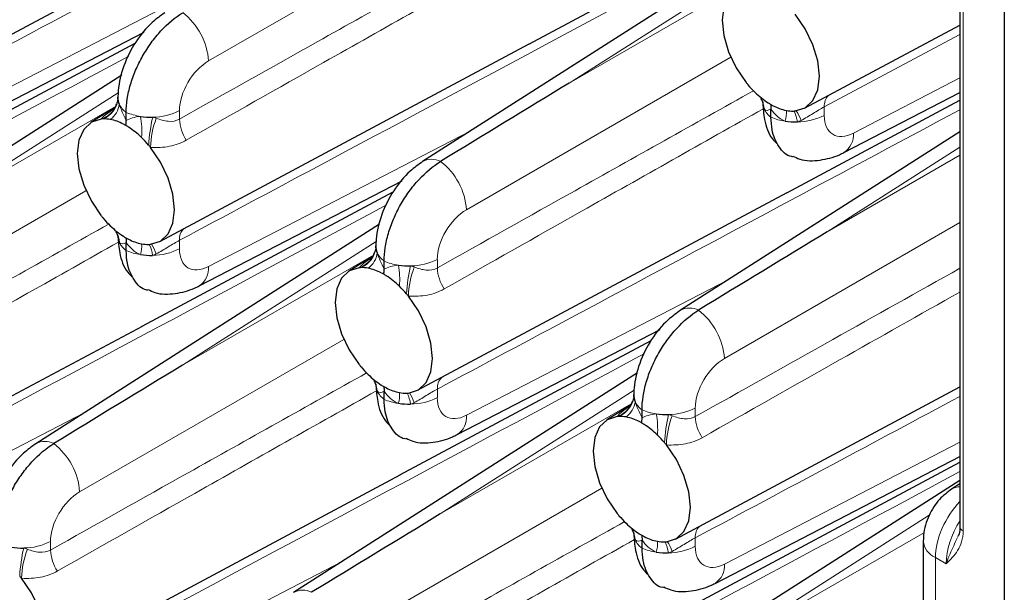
# Paper-space layout 'Blatt2' of a CAD drawing. Header units: millimetres. Extents: x 5 to 418, y 2 to 292.
# Tile 61 of 76: x 266 to 284, y 153 to 164. Entities that reach past the tile are written whole.
import ezdxf

# ---------------------------------------------------------------- set-up
doc = ezdxf.new("R2010")
doc.units = ezdxf.units.MM

psp = doc.layouts.new('Blatt2')

# ---------------------------------------------------------------- linework, layer by layer
at = {"color": 7, "linetype": 'Continuous', "lineweight": 25}
for p, q in [((283.821, 199.446), (283.821, 112.032)), ((283.016, 167.928), (283.016, 154.417)), ((263.795, 162.299), (270.508, 165.892)), ((275.185, 163.186), (279.747, 165.628)), ((279.502, 165.043), (273.255, 161.049)), ((280.191, 162.02), (283.016, 163.532)), ((264.513, 161.494), (268.199, 163.404)), ((263.474, 160.76), (268.036, 163.202)), ((268.48, 159.595), (275.192, 163.188)), ((267.79, 162.618), (261.544, 158.624)), ((267.72, 162.182), (267.722, 162.221)), ((280.909, 161.214), (283.016, 162.307)), ((267.668, 162.032), (267.23, 161.76)), ((267.687, 162.065), (267.698, 162.09)), ((279.87, 160.481), (283.016, 162.165)), ((267.872, 161.797), (267.872, 161.944)), ((279.583, 161.856), (279.583, 162.003)), ((283.016, 161.591), (277.94, 158.345)), ((269.197, 158.789), (272.883, 160.7)), ((268.159, 158.056), (272.72, 160.498)), ((273.165, 156.891), (279.877, 160.484)), ((272.475, 159.914), (266.228, 155.92)), ((267.872, 159.431), (267.872, 159.577)), ((272.371, 159.36), (272.382, 159.386)), ((272.405, 159.478), (272.407, 159.517)), ((272.353, 159.327), (271.915, 159.055)), ((272.557, 159.093), (272.557, 159.239)), ((261.453, 154.465), (268.165, 158.059)), ((273.882, 156.085), (277.568, 157.995)), ((272.843, 155.352), (277.405, 157.794)), ((277.159, 157.209), (270.913, 153.215)), ((272.557, 156.726), (272.557, 156.873)), ((277.849, 154.186), (283.016, 156.952)), ((277.056, 156.656), (277.067, 156.681)), ((277.089, 156.774), (277.091, 156.812)), ((277.037, 156.623), (276.599, 156.351)), ((277.241, 156.388), (277.241, 156.535)), ((278.567, 153.38), (283.016, 155.687)), ((277.528, 152.647), (283.016, 155.585)), ((266.138, 151.761), (272.85, 155.354)), ((283.016, 155.254), (275.597, 150.511)), ((283.016, 155.192), (282.864, 155.095)), ((277.241, 154.022), (277.241, 154.169)), ((282.35, 154.157), (282.35, 150.848))]:
    psp.add_line(p, q, dxfattribs=at)
at = {"color": 7, "linetype": 'Continuous', "lineweight": 18}
for p, q in [((283.075, 167.847), (283.075, 154.335)), ((274.168, 165.649), (269.369, 162.878)), ((279.438, 164.725), (275.92, 162.476)), ((275.92, 162.476), (279.388, 164.478)), ((264.684, 161.845), (269.449, 164.316)), ((283.016, 163.361), (280.55, 162.043)), ((278.853, 162.945), (274.053, 160.174)), ((281.08, 161.566), (283.016, 162.57)), ((267.726, 162.3), (264.208, 160.051)), ((264.208, 160.051), (267.677, 162.053)), ((280.55, 162.043), (280.55, 161.888)), ((268.839, 161.976), (268.839, 161.821)), ((269.369, 159.141), (274.134, 161.611)), ((283.016, 161.314), (280.604, 159.771)), ((280.604, 159.771), (283.016, 161.164)), ((267.141, 160.52), (262.342, 157.749)), ((283.016, 159.939), (278.738, 157.47)), ((268.839, 159.618), (268.839, 159.463)), ((272.411, 159.596), (268.893, 157.346)), ((268.893, 157.346), (272.362, 159.349)), ((273.523, 159.271), (273.523, 159.117)), ((274.053, 156.437), (278.819, 158.907)), ((271.826, 157.815), (267.026, 155.044)), ((273.523, 156.913), (273.523, 156.758)), ((277.095, 156.891), (273.577, 154.642)), ((262.342, 154.011), (267.107, 156.482)), ((273.577, 154.642), (277.046, 156.644)), ((278.208, 156.567), (278.208, 156.412)), ((278.738, 153.732), (283.016, 155.95)), ((276.511, 155.111), (271.711, 152.34)), ((282.457, 154.62), (278.262, 151.938)), ((278.208, 154.209), (278.208, 154.054)), ((278.262, 151.938), (282.369, 154.308)), ((266.496, 154.142), (266.496, 153.987)), ((282.57, 153.85), (282.57, 150.542)), ((282.765, 153.738), (282.57, 153.85)), ((267.026, 151.307), (271.792, 153.777))]:
    psp.add_line(p, q, dxfattribs=at)
at = {"color": 7, "linetype": 'Continuous', "lineweight": 25, "flags": 128}
for points in [[(279.131, 164.248), (278.95, 164.19), (278.811, 164.06), (278.724, 163.865), (278.694, 163.62), (278.724, 163.34), (278.811, 163.044), (278.95, 162.754), (279.131, 162.487)], [(280.025, 161.971), (280.206, 162.028), (280.345, 162.159), (280.432, 162.354), (280.462, 162.599), (280.432, 162.879), (280.345, 163.174), (280.206, 163.465), (280.025, 163.732)], [(267.42, 161.823), (267.239, 161.765), (267.1, 161.634), (267.013, 161.44), (266.983, 161.194), (267.013, 160.915), (267.1, 160.619), (267.239, 160.328), (267.42, 160.061)], [(268.313, 159.546), (268.495, 159.603), (268.634, 159.734), (268.721, 159.928), (268.751, 160.174), (268.721, 160.454), (268.634, 160.749), (268.495, 161.04), (268.313, 161.307)], [(272.105, 159.118), (271.923, 159.061), (271.784, 158.93), (271.697, 158.735), (271.667, 158.49), (271.697, 158.21), (271.784, 157.915), (271.923, 157.624), (272.105, 157.357)], [(272.998, 156.841), (273.179, 156.899), (273.318, 157.03), (273.405, 157.224), (273.435, 157.469), (273.405, 157.749), (273.318, 158.045), (273.179, 158.336), (272.998, 158.603)], [(276.789, 156.414), (276.608, 156.356), (276.469, 156.226), (276.382, 156.031), (276.352, 155.786), (276.382, 155.506), (276.469, 155.211), (276.608, 154.92), (276.789, 154.653)], [(277.683, 154.137), (277.864, 154.195), (278.003, 154.325), (278.09, 154.52), (278.12, 154.765), (278.09, 155.045), (278.003, 155.34), (277.864, 155.631), (277.683, 155.898)], [(265.971, 151.712), (266.152, 151.769), (266.291, 151.9), (266.379, 152.095), (266.408, 152.34), (266.379, 152.62), (266.291, 152.915), (266.152, 153.206), (265.971, 153.473)]]:
    psp.add_lwpolyline(points, dxfattribs=at)
at = {"color": 7, "linetype": 'Continuous', "lineweight": 18}
for centre, radius, start, end in [((268.145, 162.788), 1.227, 4.2331, 52.142), ((280.813, 162.065), 0.263, 133.7823, 184.8361), ((267.266, 162.261), 0.464, 289.395, 335.0401), ((267.277, 162.235), 0.446, 293.3465, 353.2373), ((267.339, 162.146), 0.411, 306.2798, 352.5892), ((268.112, 162.272), 0.407, 206.1668, 233.8723), ((279.065, 161.988), 0.393, 2.5163, 31.8573), ((268.283, 162.913), 1.053, 247.0409, 261.6923), ((266.662, 161.6), 1.494, 355.6366, 10.4646), ((271.499, 161.147), 3.225, 167.2825, 176.4278), ((268.346, 162.938), 1.081, 270.3271, 297.0843), ((279.823, 162.185), 0.407, 206.1665, 233.8725), ((279.994, 162.825), 1.053, 247.041, 261.6921), ((279.353, 161.934), 0.511, 342.9341, 5.0677), ((279.426, 161.679), 0.644, 8.0452, 26.722), ((279.314, 161.502), 0.868, 19.837, 32.8698), ((280.058, 162.851), 1.081, 270.3269, 297.0846), ((269.934, 161.261), 1.621, 159.1822, 178.3643), ((269.605, 161.859), 0.767, 182.8055, 213.2761), ((280.697, 161.535), 0.384, 303.437, 4.6994), ((273.421, 160.742), 0.349, 62.4702, 118.4172), ((272.83, 160.083), 1.227, 4.233, 52.1421), ((267.354, 159.563), 0.394, 2.5172, 31.8561), ((269.101, 159.64), 0.263, 133.7799, 184.8378), ((268.112, 159.759), 0.407, 206.1668, 233.8723), ((267.642, 159.508), 0.511, 342.9324, 5.0695), ((267.707, 159.252), 0.652, 8.1618, 26.6051), ((267.603, 159.077), 0.867, 19.8328, 32.8738), ((268.283, 160.4), 1.053, 247.0409, 261.6923), ((268.346, 160.426), 1.081, 270.3271, 297.0843), ((271.95, 159.556), 0.464, 289.3955, 335.0393), ((271.961, 159.53), 0.446, 293.3467, 353.2374), ((272.024, 159.442), 0.411, 306.2798, 352.5892), ((272.797, 159.568), 0.407, 206.1669, 233.8721), ((272.967, 160.209), 1.053, 247.041, 261.6921), ((271.346, 158.896), 1.494, 355.6371, 10.4642), ((273.031, 160.234), 1.081, 270.3271, 297.0842), ((268.986, 159.11), 0.384, 303.4359, 4.6997), ((276.183, 158.443), 3.226, 167.2829, 176.4275), ((274.619, 158.556), 1.621, 159.1824, 178.3644), ((274.289, 159.154), 0.767, 182.8053, 213.2763), ((278.106, 158.038), 0.349, 62.4702, 118.4168), ((277.514, 157.379), 1.227, 4.233, 52.1421), ((272.038, 156.858), 0.393, 2.5169, 31.8567), ((273.786, 156.935), 0.263, 133.7812, 184.8368), ((272.797, 157.055), 0.407, 206.1669, 233.8721), ((272.326, 156.804), 0.511, 342.9335, 5.0684), ((272.392, 156.547), 0.652, 8.1613, 26.6053), ((272.288, 156.373), 0.867, 19.8328, 32.8736), ((272.967, 157.696), 1.053, 247.041, 261.6921), ((273.031, 157.721), 1.081, 270.3271, 297.0842), ((276.646, 156.826), 0.446, 293.3467, 353.2374), ((276.708, 156.737), 0.411, 306.2807, 352.5883), ((277.481, 156.864), 0.407, 206.1669, 233.8721), ((276.635, 156.852), 0.464, 289.3955, 335.0393), ((277.652, 157.504), 1.053, 247.041, 261.6921), ((277.715, 157.53), 1.081, 270.3269, 297.0846), ((273.671, 156.405), 0.384, 303.4368, 4.6993), ((276.031, 156.191), 1.494, 355.6371, 10.4642), ((280.868, 155.738), 3.225, 167.2826, 176.4277), ((279.303, 155.852), 1.621, 159.1821, 178.3644), ((278.974, 156.45), 0.767, 182.8059, 213.276), ((266.394, 155.613), 0.349, 62.4687, 118.4163), ((265.803, 154.954), 1.227, 4.2325, 52.1426), ((283.009, 154.862), 0.274, 88.5007, 122.0281), ((276.723, 154.154), 0.394, 2.5173, 31.8563), ((278.47, 154.231), 0.263, 133.7815, 184.8358), ((283.112, 154.424), 0.0962, 184.1596, 247.1613), ((277.481, 154.351), 0.407, 206.1669, 233.8721), ((282.71, 154.183), 0.361, 184.132, 247.1584), ((269.156, 153.313), 3.225, 167.2825, 176.4275), ((267.592, 153.427), 1.621, 159.1814, 178.3651), ((266.004, 155.105), 1.081, 270.3271, 297.0843), ((267.263, 154.025), 0.767, 182.8053, 213.2763), ((277.652, 154.991), 1.053, 247.041, 261.6921), ((277.011, 154.1), 0.511, 342.9335, 5.0684), ((277.076, 153.843), 0.652, 8.1608, 26.6064), ((276.973, 153.669), 0.866, 19.8281, 32.8787), ((277.715, 155.017), 1.081, 270.3269, 297.0846), ((278.355, 153.701), 0.384, 303.4357, 4.6999), ((271.079, 152.909), 0.349, 62.4689, 118.4161)]:
    psp.add_arc(centre, radius, start, end, dxfattribs=at)
at = {"color": 7, "linetype": 'Continuous', "lineweight": 25}
for centre, radius, start, end in [((280.691, 163.73), 1.994, 218.5683, 220.1007), ((280.6, 163.651), 1.875, 220.0478, 225.8206), ((267.984, 162.204), 0.262, 176.3396, 205.1675), ((280.355, 163.39), 1.516, 225.5954, 237.1586), ((279.695, 162.117), 0.262, 176.3395, 205.1687), ((280.03, 162.829), 0.867, 242.021, 258.8253), ((268.322, 163.135), 1.278, 261.3872, 271.3694), ((279.974, 162.568), 0.6, 259.2651, 271.6178), ((279.975, 162.479), 0.511, 271.8594, 275.657), ((267.47, 161.313), 0.513, 91.8536, 95.6408), ((267.471, 161.226), 0.599, 79.2613, 91.6217), ((267.415, 160.965), 0.866, 62.017, 78.8293), ((267.091, 160.404), 1.515, 45.5927, 57.1612), ((280.033, 163.047), 1.278, 261.3877, 271.3691), ((266.845, 160.143), 1.873, 40.0461, 45.8222), ((266.751, 160.061), 1.999, 38.5742, 40.1031), ((269.004, 161.325), 2.026, 218.5807, 220.0889), ((268.888, 161.226), 1.874, 220.048, 225.8227), ((268.643, 160.964), 1.515, 225.5928, 237.1612), ((267.984, 159.691), 0.262, 176.3396, 205.1675), ((268.319, 160.403), 0.866, 242.0169, 258.8294), ((268.263, 160.142), 0.599, 259.2606, 271.6167), ((268.263, 160.062), 0.519, 271.889, 275.6274), ((268.322, 160.622), 1.278, 261.3872, 271.3694), ((272.668, 159.5), 0.262, 176.3392, 205.1679), ((273.007, 160.431), 1.278, 261.3874, 271.3694), ((272.155, 158.609), 0.512, 91.8512, 95.6418), ((272.155, 158.522), 0.599, 79.261, 91.622), ((272.099, 158.261), 0.866, 62.017, 78.8294), ((271.775, 157.7), 1.515, 45.5928, 57.1612), ((271.53, 157.438), 1.873, 40.0461, 45.822), ((271.434, 157.355), 2, 38.5753, 40.1031), ((273.687, 158.619), 2.024, 218.5803, 220.0898), ((273.573, 158.521), 1.874, 220.0479, 225.8228), ((273.327, 158.26), 1.515, 225.5928, 237.1612), ((272.668, 156.987), 0.262, 176.3392, 205.1679), ((273.003, 157.699), 0.866, 242.017, 258.8294), ((272.947, 157.438), 0.599, 259.2608, 271.6167), ((272.947, 157.358), 0.52, 271.889, 275.6245), ((277.353, 156.796), 0.262, 176.3405, 205.1677), ((273.007, 157.918), 1.278, 261.3874, 271.3694), ((276.839, 155.904), 0.512, 91.8512, 95.6418), ((276.84, 155.817), 0.599, 79.2606, 91.6223), ((276.784, 155.556), 0.866, 62.0168, 78.8295), ((277.691, 157.726), 1.278, 261.3877, 271.3691), ((276.46, 154.995), 1.515, 45.5929, 57.1611), ((276.215, 154.734), 1.873, 40.0461, 45.822), ((276.118, 154.651), 2.001, 38.575, 40.1022), ((278.372, 155.915), 2.024, 218.5803, 220.0898), ((278.257, 155.817), 1.874, 220.0477, 225.823), ((278.012, 155.556), 1.515, 225.5927, 237.1613), ((277.353, 154.283), 0.262, 176.3405, 205.1677), ((277.688, 154.995), 0.866, 242.0171, 258.8292), ((265.98, 155.301), 1.278, 261.3874, 271.3692), ((277.632, 154.734), 0.599, 259.2608, 271.6167), ((277.632, 154.654), 0.52, 271.8911, 275.6252), ((277.691, 155.214), 1.278, 261.3877, 271.3691), ((264.413, 152.231), 1.993, 38.5679, 40.1014)]:
    psp.add_arc(centre, radius, start, end, dxfattribs=at)
at = {"color": 7, "linetype": 'Continuous', "lineweight": 18}
for centre, major_axis, ratio, start_param, end_param in [((269.383, 162.274), (0.39, 0.641), 0.592292, 0.825291, 2.369907), ((281.094, 162.186), (0.39, 0.641), 0.592292, 2.369907, 3.914523), ((274.067, 159.57), (0.39, 0.641), 0.592292, 0.825291, 2.369907), ((269.383, 159.761), (0.39, 0.641), 0.592292, 2.369907, 3.914523), ((278.752, 156.865), (0.39, 0.641), 0.592292, 0.825291, 2.369907), ((274.067, 157.057), (0.39, 0.641), 0.592292, 2.369907, 3.914523), ((267.041, 154.44), (0.39, 0.641), 0.592292, 0.825291, 2.369907), ((283.272, 154.261), (0.495, 0.869), 0.57359, 1.155148, 2.352883), ((283.449, 154.159), (0.476, 0.88), 0.558193, 1.454694, 2.340789), ((278.752, 154.352), (0.39, 0.641), 0.592292, 2.369907, 3.914523)]:
    psp.add_ellipse(centre, major_axis=major_axis, ratio=ratio, start_param=start_param, end_param=end_param, dxfattribs=at)
at = {"color": 7, "linetype": 'Continuous', "lineweight": 25}
for centre in [(275.934, 161.872), (280.618, 159.167), (268.907, 156.742), (273.591, 154.038)]:
    psp.add_ellipse(centre, major_axis=(20.258, 12.315), ratio=0.022083, start_param=1.558058, end_param=1.673678, dxfattribs=at)
at = {"color": 7, "linetype": 'Continuous', "lineweight": 18}
for points, knots in [([(274.944, 168.095), (272.181, 166.615), (268.584, 164.689), (264.988, 162.767), (264.154, 162.322)], [0, 0, 0, 0, 0.768249, 1, 1, 1, 1]), ([(279.629, 165.391), (276.866, 163.911), (273.269, 161.985), (269.672, 160.063), (268.839, 159.618)], [0, 0, 0, 0, 0.768249, 1, 1, 1, 1]), ([(268.839, 161.821), (269.672, 162.289), (271.586, 163.364), (273.501, 164.436), (274.581, 165.041)], [0, 0, 0, 0, 0.435452, 1, 1, 1, 1]), ([(274.76, 164.715), (273.659, 164.094), (271.726, 163.004), (269.795, 161.909), (268.963, 161.438)], [0, 0, 0, 0, 0.569523, 1, 1, 1, 1]), ([(267.918, 162.966), (265.154, 161.486), (261.557, 159.559), (257.961, 157.638), (257.127, 157.192)], [0, 0, 0, 0, 0.768249, 1, 1, 1, 1]), ([(273.523, 159.117), (274.357, 159.585), (276.271, 160.659), (278.185, 161.732), (279.266, 162.337)], [0, 0, 0, 0, 0.435452, 1, 1, 1, 1]), ([(280.55, 162.043), (280.519, 162.027), (280.487, 162.008), (280.418, 161.968), (280.382, 161.945), (280.275, 161.879), (280.203, 161.835), (280.13, 161.796)], [0, 0, 0, 0, 0.25, 0.25, 0.5, 0.5, 1, 1, 1, 1]), ([(267.42, 161.823), (267.426, 161.83), (267.464, 161.875), (267.531, 161.931), (267.627, 161.993), (267.652, 162.009)], [0, 0, 0, 0, 0.119849, 0.776491, 1, 1, 1, 1]), ([(283.016, 161.992), (280.685, 160.744), (277.521, 159.049), (274.357, 157.359), (273.523, 156.913)], [0, 0, 0, 0, 0.736574, 1, 1, 1, 1]), ([(279.445, 162.011), (278.344, 161.39), (276.411, 160.299), (274.48, 159.205), (273.648, 158.733)], [0, 0, 0, 0, 0.569523, 1, 1, 1, 1]), ([(268.419, 161.837), (268.492, 161.809), (268.564, 161.788), (268.706, 161.775), (268.777, 161.786), (268.839, 161.821)], [0, 0, 0, 0, 0.5, 0.5, 1, 1, 1, 1]), ([(268.963, 161.438), (268.87, 161.385), (268.768, 161.348), (268.549, 161.306), (268.433, 161.301), (268.313, 161.307)], [0, 0, 0, 0, 0.5, 0.5, 1, 1, 1, 1]), ([(272.602, 160.262), (269.839, 158.782), (266.242, 156.855), (262.645, 154.933), (261.812, 154.488)], [0, 0, 0, 0, 0.7682486, 1, 1, 1, 1]), ([(261.812, 156.692), (262.645, 157.16), (264.56, 158.234), (266.474, 159.307), (267.554, 159.912)], [0, 0, 0, 0, 0.435452, 1, 1, 1, 1]), ([(267.733, 159.586), (266.632, 158.965), (264.7, 157.874), (262.768, 156.779), (261.937, 156.308)], [0, 0, 0, 0, 0.569523, 1, 1, 1, 1]), ([(268.839, 159.618), (268.808, 159.601), (268.775, 159.583), (268.707, 159.542), (268.671, 159.52), (268.564, 159.454), (268.492, 159.41), (268.419, 159.371)], [0, 0, 0, 0, 0.25, 0.25, 0.5, 0.5, 1, 1, 1, 1]), ([(272.105, 159.118), (272.11, 159.125), (272.149, 159.17), (272.215, 159.227), (272.312, 159.289), (272.336, 159.304)], [0, 0, 0, 0, 0.119849, 0.776492, 1, 1, 1, 1]), ([(273.103, 159.133), (273.176, 159.104), (273.248, 159.083), (273.391, 159.071), (273.461, 159.081), (273.523, 159.117)], [0, 0, 0, 0, 0.5, 0.5, 1, 1, 1, 1]), ([(278.208, 156.412), (279.041, 156.88), (280.644, 157.78), (282.247, 158.678), (283.016, 159.109)], [0, 0, 0, 0, 0.520072, 1, 1, 1, 1]), ([(273.648, 158.733), (273.554, 158.68), (273.453, 158.644), (273.233, 158.602), (273.118, 158.596), (272.998, 158.603)], [0, 0, 0, 0, 0.5, 0.5, 1, 1, 1, 1]), ([(283.016, 158.678), (282.286, 158.266), (280.725, 157.385), (279.164, 156.5), (278.333, 156.029)], [0, 0, 0, 0, 0.467234, 1, 1, 1, 1]), ([(277.287, 157.557), (274.523, 156.077), (270.927, 154.151), (267.33, 152.229), (266.496, 151.784)], [0, 0, 0, 0, 0.768249, 1, 1, 1, 1]), ([(266.496, 153.987), (267.33, 154.455), (269.244, 155.53), (271.158, 156.602), (272.239, 157.207)], [0, 0, 0, 0, 0.435452, 1, 1, 1, 1]), ([(272.418, 156.882), (271.317, 156.26), (269.384, 155.17), (267.453, 154.075), (266.621, 153.604)], [0, 0, 0, 0, 0.569523, 1, 1, 1, 1]), ([(273.523, 156.913), (273.492, 156.897), (273.46, 156.879), (273.391, 156.838), (273.355, 156.816), (273.248, 156.75), (273.176, 156.706), (273.103, 156.667)], [0, 0, 0, 0, 0.25, 0.25, 0.5, 0.5, 1, 1, 1, 1]), ([(283.016, 156.78), (282.247, 156.368), (280.644, 155.51), (279.041, 154.654), (278.208, 154.209)], [0, 0, 0, 0, 0.479928, 1, 1, 1, 1]), ([(276.789, 156.414), (276.795, 156.421), (276.833, 156.466), (276.9, 156.522), (276.996, 156.584), (277.021, 156.6)], [0, 0, 0, 0, 0.119849, 0.776491, 1, 1, 1, 1]), ([(277.788, 156.428), (277.861, 156.4), (277.933, 156.379), (278.076, 156.367), (278.146, 156.377), (278.208, 156.412)], [0, 0, 0, 0, 0.5, 0.5, 1, 1, 1, 1]), ([(278.333, 156.029), (278.239, 155.976), (278.137, 155.94), (277.918, 155.898), (277.802, 155.892), (277.683, 155.898)], [0, 0, 0, 0, 0.5, 0.5, 1, 1, 1, 1]), ([(283.016, 155.412), (279.905, 153.746), (275.959, 151.632), (272.014, 149.525), (271.181, 149.079)], [0, 0, 0, 0, 0.788708, 1, 1, 1, 1]), ([(271.181, 151.283), (272.014, 151.751), (273.929, 152.826), (275.843, 153.898), (276.924, 154.503)], [0, 0, 0, 0, 0.435452, 1, 1, 1, 1]), ([(283.075, 154.335), (283.075, 154.188), (283.032, 154.072), (282.915, 153.884), (282.84, 153.81), (282.765, 153.738)], [0, 0, 0, 0, 0.5, 0.5, 1, 1, 1, 1]), ([(277.102, 154.177), (276.002, 153.556), (274.069, 152.466), (272.137, 151.371), (271.306, 150.899)], [0, 0, 0, 0, 0.569523, 1, 1, 1, 1]), ([(278.208, 154.209), (278.177, 154.193), (278.144, 154.174), (278.076, 154.134), (278.04, 154.111), (277.933, 154.046), (277.861, 154.001), (277.788, 153.962)], [0, 0, 0, 0, 0.25, 0.25, 0.5, 0.5, 1, 1, 1, 1]), ([(282.765, 153.738), (282.765, 153.739), (282.766, 153.741), (282.769, 153.751), (282.79, 153.809), (282.85, 153.955), (282.924, 154.114), (282.971, 154.215)], [0, 0, 0, 0, 0.006803, 0.016169, 0.069905, 0.403696, 1, 1, 1, 1]), ([(266.076, 154.003), (266.15, 153.975), (266.221, 153.954), (266.364, 153.941), (266.435, 153.952), (266.496, 153.987)], [0, 0, 0, 0, 0.5, 0.5, 1, 1, 1, 1]), ([(266.621, 153.604), (266.528, 153.551), (266.426, 153.515), (266.206, 153.472), (266.091, 153.467), (265.971, 153.473)], [0, 0, 0, 0, 0.5, 0.5, 1, 1, 1, 1])]:
    psp.add_open_spline(points, degree=3, knots=knots, dxfattribs=at)
at = {"color": 7, "linetype": 'Continuous', "lineweight": 25}
for points, knots in [([(268.571, 163.754), (268.494, 163.698), (268.296, 163.555), (268.029, 163.229), (267.813, 162.798), (267.729, 162.444), (267.723, 162.25), (267.722, 162.204)], [0, 0, 0, 0, 0.159014, 0.411872, 0.670951, 0.921522, 1, 1, 1, 1]), ([(267.872, 161.944), (267.872, 162.023), (267.879, 162.104), (267.904, 162.272), (267.924, 162.36), (267.975, 162.535), (268.006, 162.622), (268.08, 162.796), (268.123, 162.883), (268.218, 163.049), (268.269, 163.13), (268.381, 163.284), (268.441, 163.357), (268.626, 163.559), (268.761, 163.673), (268.898, 163.756)], [0, 0, 0, 0, 0.125, 0.125, 0.25, 0.25, 0.375, 0.375, 0.5, 0.5, 0.625, 0.625, 0.75, 0.75, 1, 1, 1, 1]), ([(267.689, 162.092), (267.684, 162.072), (267.672, 162.022), (267.638, 161.992), (267.641, 161.994), (267.641, 161.994)], [0, 0, 0, 0, 0.298912, 0.777564, 1, 1, 1, 1]), ([(267.721, 162.199), (267.72, 162.184), (267.718, 162.147), (267.697, 162.096), (267.684, 162.066)], [0, 0, 0, 0, 0.416034, 1, 1, 1, 1]), ([(279.396, 162.194), (279.403, 162.184), (279.427, 162.152), (279.433, 162.111), (279.433, 162.113), (279.433, 162.113)], [0, 0, 0, 0, 0.244884, 0.778694, 1, 1, 1, 1]), ([(279.433, 162.116), (279.44, 162.015), (279.457, 161.788), (279.544, 161.525), (279.66, 161.407), (279.687, 161.38)], [0, 0, 0, 0, 0.380261, 0.859564, 1, 1, 1, 1]), ([(279.974, 161.138), (279.969, 161.138), (279.862, 161.148), (279.719, 161.309), (279.598, 161.566), (279.587, 161.778), (279.583, 161.856)], [0, 0, 0, 0, 0.016726, 0.396809, 0.77696, 1, 1, 1, 1]), ([(279.982, 161.15), (280.022, 161.13), (280.174, 161.054), (280.477, 161.064), (280.743, 161.132), (280.881, 161.201), (280.909, 161.214)], [0, 0, 0, 0, 0.140062, 0.52421, 0.903461, 1, 1, 1, 1]), ([(273.255, 161.049), (273.179, 160.994), (272.98, 160.851), (272.714, 160.525), (272.497, 160.094), (272.413, 159.74), (272.408, 159.546), (272.406, 159.499)], [0, 0, 0, 0, 0.159013, 0.411872, 0.670951, 0.921522, 1, 1, 1, 1]), ([(272.557, 159.239), (272.557, 159.318), (272.563, 159.4), (272.589, 159.568), (272.609, 159.655), (272.66, 159.83), (272.691, 159.918), (272.765, 160.091), (272.808, 160.178), (272.902, 160.345), (272.954, 160.425), (273.065, 160.58), (273.125, 160.653), (273.311, 160.854), (273.446, 160.968), (273.583, 161.052)], [0, 0, 0, 0, 0.125, 0.125, 0.25, 0.25, 0.375, 0.375, 0.5, 0.5, 0.625, 0.625, 0.75, 0.75, 1, 1, 1, 1]), ([(267.685, 159.769), (267.692, 159.759), (267.715, 159.727), (267.721, 159.685), (267.721, 159.687), (267.721, 159.688)], [0, 0, 0, 0, 0.244908, 0.778691, 1, 1, 1, 1]), ([(267.722, 159.691), (267.729, 159.59), (267.745, 159.363), (267.832, 159.1), (267.949, 158.982), (267.975, 158.955)], [0, 0, 0, 0, 0.3802561, 0.8595361, 1, 1, 1, 1]), ([(268.262, 158.712), (268.258, 158.713), (268.151, 158.722), (268.008, 158.884), (267.887, 159.141), (267.876, 159.352), (267.872, 159.431)], [0, 0, 0, 0, 0.016726, 0.396809, 0.77696, 1, 1, 1, 1]), ([(272.373, 159.388), (272.368, 159.368), (272.356, 159.317), (272.323, 159.288), (272.325, 159.289), (272.326, 159.29)], [0, 0, 0, 0, 0.2989128, 0.7775641, 1, 1, 1, 1]), ([(272.406, 159.495), (272.405, 159.479), (272.403, 159.442), (272.381, 159.391), (272.369, 159.362)], [0, 0, 0, 0, 0.416034, 1, 1, 1, 1]), ([(268.27, 158.725), (268.311, 158.705), (268.462, 158.628), (268.765, 158.639), (269.032, 158.707), (269.169, 158.775), (269.197, 158.789)], [0, 0, 0, 0, 0.140061, 0.524208, 0.903459, 1, 1, 1, 1]), ([(277.94, 158.345), (277.863, 158.29), (277.665, 158.146), (277.398, 157.821), (277.182, 157.389), (277.098, 157.036), (277.092, 156.841), (277.091, 156.795)], [0, 0, 0, 0, 0.159014, 0.411872, 0.670951, 0.921522, 1, 1, 1, 1]), ([(277.241, 156.535), (277.241, 156.614), (277.248, 156.696), (277.274, 156.864), (277.293, 156.951), (277.344, 157.126), (277.375, 157.213), (277.449, 157.387), (277.492, 157.474), (277.587, 157.641), (277.638, 157.721), (277.75, 157.875), (277.81, 157.949), (277.995, 158.15), (278.13, 158.264), (278.267, 158.348)], [0, 0, 0, 0, 0.125, 0.125, 0.25, 0.25, 0.375, 0.375, 0.5, 0.5, 0.625, 0.625, 0.75, 0.75, 1, 1, 1, 1]), ([(272.369, 157.065), (272.377, 157.055), (272.4, 157.023), (272.406, 156.981), (272.406, 156.983), (272.406, 156.984)], [0, 0, 0, 0, 0.244908, 0.778691, 1, 1, 1, 1]), ([(272.406, 156.986), (272.414, 156.886), (272.43, 156.659), (272.517, 156.395), (272.633, 156.277), (272.66, 156.251)], [0, 0, 0, 0, 0.3802558, 0.8595361, 1, 1, 1, 1]), ([(272.947, 156.008), (272.943, 156.008), (272.836, 156.018), (272.693, 156.179), (272.571, 156.436), (272.56, 156.648), (272.557, 156.726)], [0, 0, 0, 0, 0.016726, 0.396809, 0.77696, 1, 1, 1, 1]), ([(277.058, 156.683), (277.053, 156.664), (277.041, 156.613), (277.007, 156.583), (277.01, 156.585), (277.011, 156.586)], [0, 0, 0, 0, 0.298911, 0.777564, 1, 1, 1, 1]), ([(277.091, 156.791), (277.09, 156.775), (277.087, 156.738), (277.066, 156.687), (277.054, 156.657)], [0, 0, 0, 0, 0.416034, 1, 1, 1, 1]), ([(272.955, 156.021), (272.995, 156), (273.147, 155.924), (273.45, 155.934), (273.716, 156.003), (273.854, 156.071), (273.882, 156.085)], [0, 0, 0, 0, 0.140061, 0.524208, 0.903459, 1, 1, 1, 1]), ([(266.228, 155.92), (266.152, 155.864), (265.953, 155.721), (265.687, 155.395), (265.47, 154.964), (265.386, 154.611), (265.381, 154.416), (265.379, 154.37)], [0, 0, 0, 0, 0.159013, 0.411873, 0.670948, 0.921518, 1, 1, 1, 1]), ([(265.53, 154.11), (265.53, 154.189), (265.536, 154.27), (265.562, 154.438), (265.582, 154.526), (265.633, 154.701), (265.664, 154.788), (265.738, 154.962), (265.781, 155.049), (265.875, 155.216), (265.927, 155.296), (266.038, 155.45), (266.098, 155.523), (266.284, 155.725), (266.419, 155.839), (266.556, 155.922)], [0, 0, 0, 0, 0.125, 0.125, 0.25, 0.25, 0.375, 0.375, 0.5, 0.5, 0.625, 0.625, 0.75, 0.75, 1, 1, 1, 1]), ([(282.864, 155.095), (282.787, 155.036), (282.619, 154.907), (282.435, 154.615), (282.356, 154.347), (282.351, 154.191), (282.35, 154.157)], [0, 0, 0, 0, 0.260662, 0.573832, 0.907592, 1, 1, 1, 1]), ([(277.054, 154.36), (277.061, 154.35), (277.085, 154.319), (277.091, 154.277), (277.091, 154.279), (277.091, 154.279)], [0, 0, 0, 0, 0.244909, 0.778694, 1, 1, 1, 1]), ([(283.014, 154.418), (283.014, 154.406), (283.017, 154.338), (283.003, 154.274), (282.977, 154.233), (282.971, 154.225)], [0, 0, 0, 0, 0.148905, 0.814731, 1, 1, 1, 1]), ([(277.091, 154.282), (277.098, 154.182), (277.114, 153.954), (277.201, 153.691), (277.318, 153.573), (277.344, 153.546)], [0, 0, 0, 0, 0.3802558, 0.8595361, 1, 1, 1, 1]), ([(277.632, 153.304), (277.627, 153.304), (277.52, 153.314), (277.377, 153.475), (277.256, 153.732), (277.245, 153.944), (277.241, 154.022)], [0, 0, 0, 0, 0.016726, 0.396809, 0.77696, 1, 1, 1, 1]), ([(277.639, 153.317), (277.68, 153.296), (277.831, 153.22), (278.134, 153.23), (278.401, 153.299), (278.539, 153.367), (278.567, 153.38)], [0, 0, 0, 0, 0.140062, 0.524208, 0.90346, 1, 1, 1, 1])]:
    psp.add_open_spline(points, degree=3, knots=knots, dxfattribs=at)
at = {"color": 7, "linetype": 'Continuous', "lineweight": 18}
for points in [[(267.747, 162.093), (267.775, 162.004), (267.822, 161.9), (267.872, 161.797)], [(267.872, 161.797), (267.939, 161.833), (268.023, 161.861), (268.131, 161.871)], [(268.352, 161.857), (268.376, 161.852), (268.398, 161.845), (268.419, 161.837)], [(279.583, 162.003), (279.533, 161.977), (279.487, 161.969), (279.458, 162.005)], [(279.842, 161.784), (279.734, 161.826), (279.65, 161.909), (279.583, 162.003)], [(280.13, 161.796), (280.109, 161.785), (280.087, 161.776), (280.064, 161.769)], [(267.872, 159.577), (267.822, 159.551), (267.775, 159.544), (267.747, 159.58)], [(268.131, 159.358), (268.023, 159.401), (267.939, 159.484), (267.872, 159.577)], [(268.419, 159.371), (268.398, 159.36), (268.376, 159.351), (268.352, 159.344)], [(272.431, 159.389), (272.46, 159.3), (272.506, 159.196), (272.557, 159.093)], [(272.557, 159.093), (272.623, 159.128), (272.708, 159.157), (272.815, 159.167)], [(273.037, 159.153), (273.06, 159.147), (273.082, 159.141), (273.103, 159.133)], [(272.557, 156.873), (272.506, 156.847), (272.46, 156.84), (272.431, 156.876)], [(272.815, 156.654), (272.708, 156.697), (272.623, 156.779), (272.557, 156.873)], [(273.103, 156.667), (273.082, 156.656), (273.06, 156.647), (273.037, 156.64)], [(277.116, 156.684), (277.144, 156.596), (277.191, 156.491), (277.241, 156.388)], [(277.241, 156.388), (277.308, 156.424), (277.392, 156.453), (277.5, 156.463)], [(277.722, 156.449), (277.745, 156.443), (277.767, 156.436), (277.788, 156.428)], [(277.241, 154.169), (277.191, 154.143), (277.144, 154.136), (277.116, 154.171)], [(277.5, 153.95), (277.392, 153.992), (277.308, 154.075), (277.241, 154.169)], [(266.01, 154.023), (266.033, 154.018), (266.055, 154.011), (266.076, 154.003)], [(277.788, 153.962), (277.767, 153.951), (277.745, 153.942), (277.722, 153.936)]]:
    psp.add_open_spline(points, degree=3, dxfattribs=at)
at = {"color": 7, "linetype": 'Continuous', "lineweight": 25}
for points in [[(279.532, 162.116), (279.548, 162.107), (279.563, 162.097), (279.578, 162.089)], [(279.578, 162.089), (279.593, 162.08), (279.609, 162.071), (279.624, 162.064)], [(279.578, 162.089), (279.582, 162.061), (279.583, 162.032), (279.583, 162.003)], [(267.867, 161.705), (267.851, 161.714), (267.836, 161.722), (267.821, 161.73)], [(267.867, 161.705), (267.87, 161.736), (267.872, 161.767), (267.872, 161.797)], [(267.912, 161.677), (267.897, 161.687), (267.882, 161.696), (267.867, 161.705)], [(267.821, 159.691), (267.836, 159.681), (267.851, 159.672), (267.867, 159.663)], [(267.867, 159.663), (267.882, 159.655), (267.897, 159.646), (267.912, 159.638)], [(267.867, 159.663), (267.87, 159.636), (267.872, 159.607), (267.872, 159.577)], [(272.551, 159), (272.536, 159.009), (272.521, 159.018), (272.506, 159.025)], [(272.551, 159), (272.555, 159.032), (272.557, 159.063), (272.557, 159.093)], [(272.597, 158.973), (272.582, 158.982), (272.567, 158.992), (272.551, 159)], [(272.506, 156.987), (272.521, 156.977), (272.536, 156.968), (272.551, 156.959)], [(272.551, 156.959), (272.567, 156.95), (272.582, 156.942), (272.597, 156.934)], [(272.551, 156.959), (272.555, 156.932), (272.557, 156.903), (272.557, 156.873)], [(277.236, 156.296), (277.221, 156.305), (277.205, 156.313), (277.19, 156.321)], [(277.236, 156.296), (277.239, 156.328), (277.241, 156.358), (277.241, 156.388)], [(277.282, 156.268), (277.266, 156.278), (277.251, 156.287), (277.236, 156.296)], [(277.19, 154.282), (277.205, 154.273), (277.221, 154.264), (277.236, 154.255)], [(277.236, 154.255), (277.251, 154.246), (277.266, 154.238), (277.282, 154.23)], [(277.236, 154.255), (277.239, 154.227), (277.241, 154.199), (277.241, 154.169)]]:
    psp.add_open_spline(points, degree=3, dxfattribs=at)

doc.saveas('drawing.dxf')
